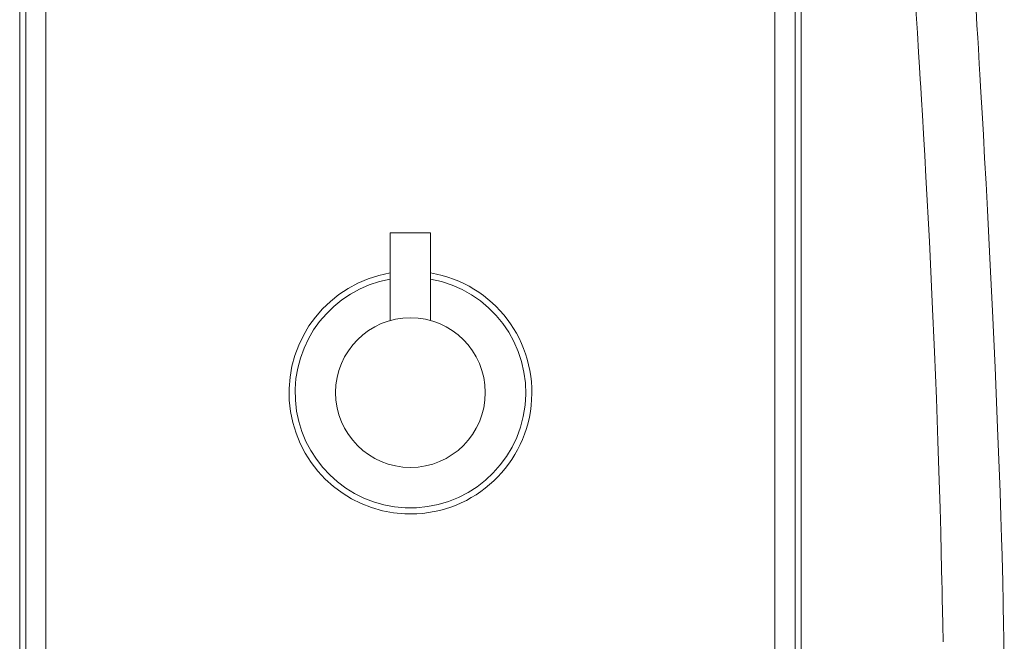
# Model space of a CAD drawing. Header units: millimetres. Extents: x 326.68 to 326.96, y 267.5 to 269.2.
# Tile 2 of 7: x 326.72 to 326.96, y 268.04 to 268.2. Entities that reach past the tile are written whole.
import ezdxf

# ---------------------------------------------------------------- set-up
doc = ezdxf.new("R2010")
doc.units = ezdxf.units.MM
doc.layers.add('SANINDUSA', color=3, linetype='Continuous')

msp = doc.modelspace()

# ---------------------------------------------------------------- linework, layer by layer
at = {"layer": 'SANINDUSA', "linetype": 'Continuous', "lineweight": 15}
for p, q in [((326.7193841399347, 269.0608682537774), (326.7193841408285, 267.9708682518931)), ((326.7208693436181, 267.8208682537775), (326.7208693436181, 269.0608682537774)), ((326.7258685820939, 269.0608682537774), (326.7258685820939, 267.8208682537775)), ((326.9060416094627, 267.8208682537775), (326.9060416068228, 268.6902278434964)), ((326.9110408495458, 268.6590739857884), (326.9110408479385, 267.8208682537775)), ((326.9125260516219, 267.8208682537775), (326.912526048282, 268.3765682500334)), ((326.81093430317, 268.1442798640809), (326.810945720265, 268.1225913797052)), ((326.8209457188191, 268.1225966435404), (326.8209343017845, 268.1442851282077))]:
    msp.add_line(p, q, dxfattribs=at)
at = {"layer": 'SANINDUSA', "linetype": 'Continuous', "lineweight": 15, "flags": 128}
for points in [[(326.9408680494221, 268.1994810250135), (326.9412384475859, 268.1936958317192), (326.9415384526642, 268.1889361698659), (326.9417681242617, 268.1852428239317), (326.9418628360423, 268.1837062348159), (326.9419491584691, 268.1822984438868), (326.942079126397, 268.1801657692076), (326.9422584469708, 268.1771951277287), (326.9424853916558, 268.1733864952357), (326.942757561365, 268.168740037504), (326.9430632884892, 268.1634074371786), (326.9433605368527, 268.1580945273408), (326.9442075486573, 268.1421112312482), (326.9449282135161, 268.1272194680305), (326.945473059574, 268.1148502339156), (326.945933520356, 268.1033566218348), (326.9463184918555, 268.0927373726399), (326.9466356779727, 268.0830272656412), (326.9468384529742, 268.076200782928), (326.947000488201, 268.0702875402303), (326.947127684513, 268.065282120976), (326.947225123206, 268.0611794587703), (326.9472968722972, 268.057975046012), (326.9473315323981, 268.0563616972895), (326.947357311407, 268.0551309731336), (326.9473887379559, 268.0535902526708), (326.9474391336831, 268.0510189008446), (326.9475052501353, 268.0474208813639), (326.9475769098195, 268.0431477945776)], [(326.9627165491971, 268.0390294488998), (326.9626383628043, 268.0435187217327), (326.9625523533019, 268.0479166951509), (326.9624713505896, 268.0516870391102), (326.9624052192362, 268.0545599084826), (326.9623615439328, 268.0563725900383), (326.9623139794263, 268.058281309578), (326.9622432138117, 268.0610068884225), (326.9621462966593, 268.0645522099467), (326.9620194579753, 268.0689208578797), (326.9618584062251, 268.0741168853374), (326.961658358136, 268.0801446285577), (326.9610686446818, 268.0960447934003), (326.9604416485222, 268.1109965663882), (326.9598013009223, 268.1249681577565), (326.9591659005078, 268.1379396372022), (326.9585494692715, 268.1498944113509), (326.958197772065, 268.1564909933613), (326.9578595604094, 268.1627028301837), (326.9575363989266, 268.1685289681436), (326.9572296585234, 268.1739688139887), (326.9569405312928, 268.1790220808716), (326.9566847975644, 268.1834351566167), (326.9565335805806, 268.1860209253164), (326.9564263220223, 268.1878448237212), (326.9563082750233, 268.1898424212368), (326.9561537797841, 268.192441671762), (326.9559621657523, 268.1956418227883), (326.9557326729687, 268.1994418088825)], [(326.8109343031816, 268.144279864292), (326.8111197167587, 268.1442799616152), (326.8116622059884, 268.1442802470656), (326.812521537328, 268.1442806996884), (326.8136339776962, 268.1442812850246), (326.8149170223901, 268.1442819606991), (326.8162755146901, 268.1442826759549), (326.8176087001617, 268.1442833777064), (326.8188177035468, 268.1442840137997), (326.8198128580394, 268.1442845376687), (326.8205203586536, 268.1442849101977), (326.8208877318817, 268.1442851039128), (326.8209343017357, 268.1442851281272)]]:
    msp.add_lwpolyline(points, dxfattribs=at)
at = {"layer": 'SANINDUSA', "linetype": 'Continuous', "lineweight": 15}
msp.add_circle((326.8159550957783, 268.1047825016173), 0.01849999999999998, dxfattribs=at)
for radius, start, end in [(0.03000000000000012, 99.6242294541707, 267.416959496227), (0.03000000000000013, 267.416959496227, 80.43609299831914), (0.02850000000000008, 100.1343439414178, 267.416959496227), (0.02850000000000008, 267.416959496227, 79.92597851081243)]:
    msp.add_arc((326.8159550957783, 268.1047825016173), radius, start, end, dxfattribs=at)

doc.saveas('drawing.dxf')
